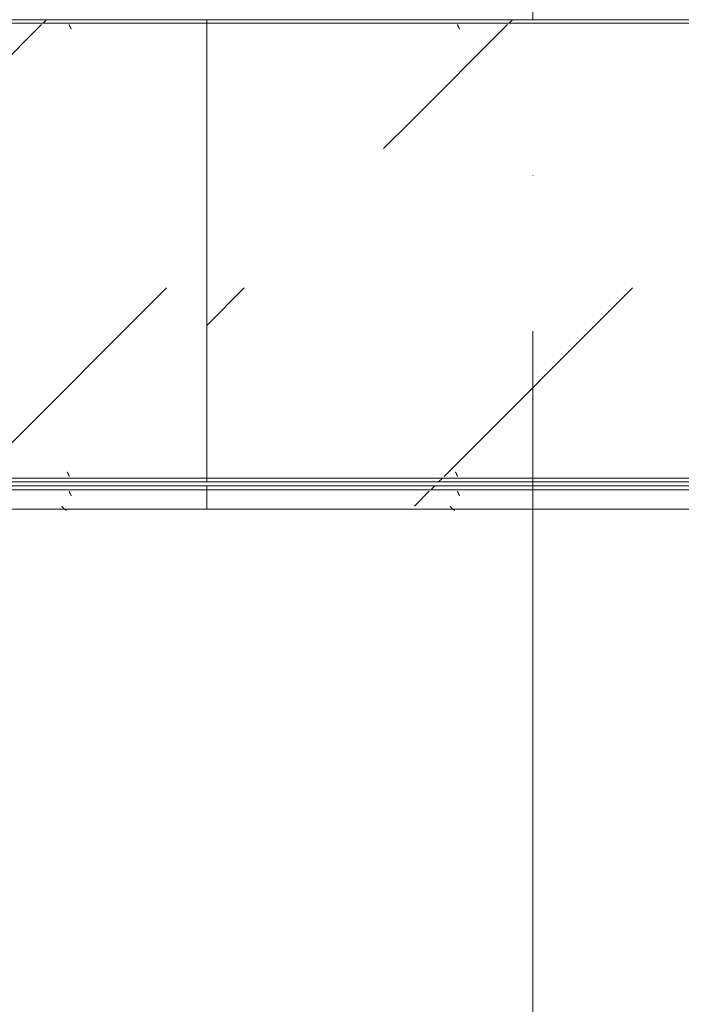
# Model space of a CAD drawing. Header units: millimetres. Extents: x -5460 to 47962, y 30005 to 103451.
# Tile 62 of 192: x 19417 to 20269, y 40739 to 42006. Entities that reach past the tile are written whole.
import ezdxf
from ezdxf import colors
from ezdxf.entities.mleader import LeaderData, LeaderLine
from ezdxf.math import Vec2, Vec3

# ---------------------------------------------------------------- set-up
doc = ezdxf.new("R2010")
doc.units = ezdxf.units.MM
doc.linetypes.add('4_ Штрихпунктир_ 10 х 2 мм', pattern=[1400, 1000, -200, 0, -200])
for name, color, linetype, lineweight in [('M-EQPM-____-OTLN', 7, 'Continuous', 9), ('S-GRID-____-OTLN', 7, 'Continuous', 9), ('ДЕВИ', 7, 'Continuous', 0)]:
    doc.layers.add(name, color=color, linetype=linetype, lineweight=lineweight)
doc.styles.add('ДЕВИ', font='CS_Gost2304.shx', dxfattribs={"width": 0.8})
pattern_1 = [(45, (19080, 40625), (0, 1000), [50, -1364.214]), (45, (19080, 40125), (0, 1000), [50, -1364.214]), (45, (19580, 40125), (0, 1000), [50, -1364.214]), (45, (19794.64, 40839.64), (0, 1000), [403.55, -1010.664]), (45, (19794.64, 40339.64), (0, 1000), [403.55, -1010.664]), (45, (19294.64, 40839.64), (0, 1000), [403.55, -1010.664]), (45, (19294.64, 40339.64), (0, 1000), [453.55, -960.664])]
pattern_2 = [(45, (18080, 40625), (0, 1000), [50, -1364.214]), (45, (18080, 40125), (0, 1000), [50, -1364.214]), (45, (18580, 40125), (0, 1000), [50, -1364.214]), (45, (18794.64, 40839.64), (0, 1000), [403.55, -1010.664]), (45, (18794.64, 40339.64), (0, 1000), [403.55, -1010.664]), (45, (18294.64, 40839.64), (0, 1000), [403.55, -1010.664]), (45, (18294.64, 40339.64), (0, 1000), [453.55, -960.664])]
pattern_3 = [(45, (17680, 40625), (0, 1000), [50, -1364.214]), (45, (17680, 40125), (0, 1000), [50, -1364.214]), (45, (18180, 40125), (0, 1000), [50, -1364.214]), (45, (18394.64, 40839.64), (0, 1000), [403.55, -1010.664]), (45, (18394.64, 40339.64), (0, 1000), [403.55, -1010.664]), (45, (17894.64, 40839.64), (0, 1000), [403.55, -1010.664]), (45, (17894.64, 40339.64), (0, 1000), [453.55, -960.664])]
pattern_4 = [(45, (16680, 40625), (0, 1000), [50, -1364.214]), (45, (16680, 40125), (0, 1000), [50, -1364.214]), (45, (17180, 40125), (0, 1000), [50, -1364.214]), (45, (17394.64, 40839.64), (0, 1000), [403.55, -1010.664]), (45, (17394.64, 40339.64), (0, 1000), [403.55, -1010.664]), (45, (16894.64, 40839.64), (0, 1000), [403.55, -1010.664]), (45, (16894.64, 40339.64), (0, 1000), [453.55, -960.664])]

# ---------------------------------------------------------------- blocks, each defined once
blk = doc.blocks.new('FP_464-ВКК_01_К1_З_ЭОМ_кабель_')
at = {"layer": 'M-EQPM-____-OTLN', "color": 7, "true_color": 0xffffff}
for p, q in [((2077.1, 588), (2077.1, 587.9)), ((2077.1, 587.9), (2077.2, 587.7)), ((2077.2, 587.7), (2077.2, 587.6)), ((2077.2, 587.6), (2077.3, 587.5)), ((2077.3, 587.5), (2077.3, 587.3)), ((2077.3, 587.3), (2077.3, 587.2)), ((2077.3, 587.2), (2077.4, 587.1)), ((2077.4, 587.1), (2077.4, 586.9)), ((2077.4, 586.9), (2077.5, 586.8)), ((2077.5, 586.8), (2077.5, 586.7)), ((2077.5, 586.7), (2077.6, 586.5)), ((2077.6, 586.5), (2077.6, 586.4)), ((2077.6, 586.4), (2077.7, 586.3)), ((2077.7, 586.3), (2077.7, 586.1)), ((2077.7, 586.1), (2077.8, 586)), ((2077.8, 586), (2077.8, 585.9)), ((2077.8, 585.9), (2077.9, 585.8)), ((2077.9, 585.8), (2077.9, 585.6)), ((2077.9, 585.6), (2078, 585.5)), ((2078, 585.5), (2078, 585.4)), ((2078, 585.4), (2078.1, 585.3)), ((2078.1, 585.3), (2078.1, 585.2)), ((2078.1, 585.2), (2078.2, 585.1)), ((2078.2, 585.1), (2078.2, 584.9)), ((2078.2, 584.9), (2078.3, 584.8)), ((2078.3, 584.8), (2078.3, 584.7)), ((2078.3, 584.7), (2078.4, 584.6)), ((2078.4, 584.6), (2078.4, 584.5)), ((2078.4, 584.5), (2078.5, 584.4)), ((2078.5, 584.4), (2078.5, 584.3)), ((2078.5, 584.3), (2078.6, 584.2)), ((2078.6, 584.2), (2078.6, 584.1)), ((2078.6, 584.1), (2078.7, 584)), ((2078.7, 584), (2078.7, 583.9)), ((2078.7, 583.9), (2078.8, 583.8)), ((2078.8, 583.8), (2078.8, 583.7)), ((2078.8, 583.7), (2078.9, 583.7)), ((2078.9, 583.7), (2078.9, 583.6)), ((2078.9, 583.6), (2079, 583.5)), ((2079, 583.5), (2079, 583.4)), ((2079, 583.4), (2079.1, 583.3)), ((2079.1, 583.3), (2079.1, 583.3)), ((2079.1, 583.3), (2079.2, 583.2)), ((2079.2, 583.2), (2079.2, 583.1)), ((2079.2, 583.1), (2079.3, 583.1)), ((2079.3, 583.1), (2079.3, 583)), ((2079.3, 583), (2079.4, 583)), ((2079.4, 583), (2079.4, 582.9)), ((2079.4, 582.9), (2079.5, 582.9)), ((2079.5, 582.9), (2079.5, 582.8)), ((2079.5, 582.8), (2079.6, 582.8)), ((2079.6, 582.8), (2079.6, 582.7)), ((2079.6, 582.7), (2079.7, 582.7)), ((2079.7, 582.7), (2079.7, 582.7)), ((2079.7, 582.7), (2079.7, 582.6)), ((2079.7, 582.6), (2079.8, 582.6)), ((2079.8, 582.6), (2079.8, 582.6)), ((2079.8, 582.6), (2079.9, 582.5)), ((2079.9, 582.5), (2079.9, 582.5)), ((2079.9, 582.5), (2080, 582.5)), ((2080, 582.5), (2080, 582.5)), ((2080, 582.5), (2080.1, 582.5)), ((2080.1, 582.5), (2080.1, 582.5))]:
    blk.add_line(p, q, dxfattribs=at)
blk = doc.blocks.new('FP_465-ВКК_01_К1_З_ЭОМ_кабель_')
at = {"layer": 'M-EQPM-____-OTLN', "color": 7, "true_color": 0xffffff}
for p, q in [((2074, 11.8), (2074, 11.8)), ((2074, 11.8), (2074.1, 11.8)), ((2074.1, 11.8), (2074.1, 11.7)), ((2074.1, 11.7), (2074.2, 11.7)), ((2074.2, 11.7), (2074.2, 11.7)), ((2074.2, 11.7), (2074.3, 11.7)), ((2074.3, 11.7), (2074.3, 11.7)), ((2074.3, 11.7), (2074.4, 11.6)), ((2074.4, 11.6), (2074.4, 11.6)), ((2074.4, 11.6), (2074.5, 11.6)), ((2074.5, 11.6), (2074.5, 11.5)), ((2074.5, 11.5), (2074.5, 11.5)), ((2074.5, 11.5), (2074.6, 11.4)), ((2074.6, 11.4), (2074.6, 11.4)), ((2074.6, 11.4), (2074.7, 11.4)), ((2074.7, 11.4), (2074.7, 11.3)), ((2074.7, 11.3), (2074.8, 11.2)), ((2074.8, 11.2), (2074.8, 11.2)), ((2074.8, 11.2), (2074.9, 11.1)), ((2074.9, 11.1), (2074.9, 11.1)), ((2074.9, 11.1), (2075, 11)), ((2075, 11), (2075, 10.9)), ((2075, 10.9), (2075.1, 10.8)), ((2075.1, 10.8), (2075.1, 10.8)), ((2075.1, 10.8), (2075.2, 10.7)), ((2075.2, 10.7), (2075.2, 10.6)), ((2075.2, 10.6), (2075.3, 10.5)), ((2075.3, 10.5), (2075.3, 10.4)), ((2075.3, 10.4), (2075.4, 10.3)), ((2075.4, 10.3), (2075.4, 10.2)), ((2075.4, 10.2), (2075.5, 10.2)), ((2075.5, 10.2), (2075.5, 10.1)), ((2075.5, 10.1), (2075.6, 10)), ((2075.6, 10), (2075.6, 9.9)), ((2075.6, 9.9), (2075.7, 9.8)), ((2075.7, 9.8), (2075.7, 9.6)), ((2075.7, 9.6), (2075.8, 9.5)), ((2075.8, 9.5), (2075.8, 9.4)), ((2075.8, 9.4), (2075.9, 9.3)), ((2075.9, 9.3), (2075.9, 9.2)), ((2075.9, 9.2), (2076, 9.1)), ((2076, 9.1), (2076, 9)), ((2076, 9), (2076.1, 8.9)), ((2076.1, 8.9), (2076.1, 8.7)), ((2076.1, 8.7), (2076.2, 8.6)), ((2076.2, 8.6), (2076.2, 8.5)), ((2076.2, 8.5), (2076.3, 8.4)), ((2076.3, 8.4), (2076.3, 8.2)), ((2076.3, 8.2), (2076.4, 8.1)), ((2076.4, 8.1), (2076.4, 8)), ((2076.4, 8), (2076.5, 7.9)), ((2076.5, 7.9), (2076.5, 7.7)), ((2076.5, 7.7), (2076.6, 7.6)), ((2076.6, 7.6), (2076.6, 7.5)), ((2076.6, 7.5), (2076.7, 7.3)), ((2076.7, 7.3), (2076.7, 7.2)), ((2076.7, 7.2), (2076.8, 7.1)), ((2076.8, 7.1), (2076.8, 6.9)), ((2076.8, 6.9), (2076.9, 6.8)), ((2076.9, 6.8), (2076.9, 6.7)), ((2076.9, 6.7), (2077, 6.5)), ((2077, 6.5), (2077, 6.4)), ((2077, 6.4), (2077.1, 6.3))]:
    blk.add_line(p, q, dxfattribs=at)
blk = doc.blocks.new('ПР_Низ пояс - Тип 1-V463-ВКК_01_К1_З_ЭОМ_кабель_')
at = {"layer": 'M-EQPM-____-OTLN', "true_color": 0xffffff}
h = blk.add_hatch(dxfattribs=at)
h.set_pattern_fill('FP_146', style=0, pattern_type=2)
h.set_pattern_definition(pattern_1)
h.paths.add_polyline_path([(1707.3, 595), (1000, 595), (1000, 590), (2400, 590), (2400, 595), (1873.6, 595)])
h = blk.add_hatch(dxfattribs=at)
h.set_pattern_fill('FP_146', style=0, pattern_type=2)
h.set_pattern_definition(pattern_1)
h.paths.add_polyline_path([(1541.1, 588), (1000, 588), (1000, 6.3), (2400, 6.3), (2400, 588), (1707.3, 588)])
h = blk.add_hatch(dxfattribs=at)
h.set_pattern_fill('FP_146', style=0, pattern_type=2)
h.set_pattern_definition(pattern_1)
h.paths.add_polyline_path([(2400, 4.3), (1000, 4.3), (1000, 0), (2400, 0)])
at = {"layer": 'M-EQPM-____-OTLN', "color": 253, "true_color": 0xaaaaaa}
for p, q in [((1000, 595), (2400, 595)), ((1000, 590), (2400, 590)), ((2400, 595), (2400, 590)), ((2400, 590), (2400, 588)), ((2400, 588), (2400, 6.3)), ((1000, 4.3), (2400, 4.3)), ((1000, 0), (2400, 0)), ((2400, 6.3), (2400, 4.3)), ((2400, 4.3), (2400, 0))]:
    blk.add_line(p, q, dxfattribs=at)
for name in ['FP_464-ВКК_01_К1_З_ЭОМ_кабель_', 'FP_465-ВКК_01_К1_З_ЭОМ_кабель_']:
    blk.add_blockref(name, (0, 0), dxfattribs=at)
blk = doc.blocks.new('FP_467-ВКК_01_К1_З_ЭОМ_кабель_')
at = {"layer": 'M-EQPM-____-OTLN', "color": 7, "true_color": 0xffffff}
for p, q in [((1074, 612.5), (1074, 612.5)), ((1074, 612.5), (1074.1, 612.5)), ((1074.1, 612.5), (1074.1, 612.5)), ((1074.1, 612.5), (1074.2, 612.5)), ((1074.2, 612.5), (1074.2, 612.5)), ((1074.2, 612.5), (1074.3, 612.4)), ((1074.3, 612.4), (1074.3, 612.4)), ((1074.3, 612.4), (1074.4, 612.4)), ((1074.4, 612.4), (1074.4, 612.3)), ((1074.4, 612.3), (1074.5, 612.3)), ((1074.5, 612.3), (1074.5, 612.3)), ((1074.5, 612.3), (1074.6, 612.2)), ((1074.6, 612.2), (1074.6, 612.2)), ((1074.6, 612.2), (1074.7, 612.1)), ((1074.7, 612.1), (1074.7, 612.1)), ((1074.7, 612.1), (1074.8, 612)), ((1074.8, 612), (1074.8, 612)), ((1074.8, 612), (1074.9, 611.9)), ((1074.9, 611.9), (1074.9, 611.9)), ((1074.9, 611.9), (1075, 611.8)), ((1075, 611.8), (1075, 611.7)), ((1075, 611.7), (1075.1, 611.7)), ((1075.1, 611.7), (1075.1, 611.6)), ((1075.1, 611.6), (1075.2, 611.5)), ((1075.2, 611.5), (1075.2, 611.4)), ((1075.2, 611.4), (1075.3, 611.3)), ((1075.3, 611.3), (1075.3, 611.3)), ((1075.3, 611.3), (1075.4, 611.2)), ((1075.4, 611.2), (1075.4, 611.1)), ((1075.4, 611.1), (1075.5, 611)), ((1075.5, 611), (1075.5, 610.9)), ((1075.5, 610.9), (1075.6, 610.8)), ((1075.6, 610.8), (1075.6, 610.7)), ((1075.6, 610.7), (1075.7, 610.6)), ((1075.7, 610.6), (1075.7, 610.5)), ((1075.7, 610.5), (1075.8, 610.4)), ((1075.8, 610.4), (1075.8, 610.3)), ((1075.8, 610.3), (1075.9, 610.2)), ((1075.9, 610.2), (1075.9, 610.1)), ((1075.9, 610.1), (1076, 610)), ((1076, 610), (1076, 609.8)), ((1076, 609.8), (1076, 609.7)), ((1076, 609.7), (1076.1, 609.6)), ((1076.1, 609.6), (1076.1, 609.5)), ((1076.1, 609.5), (1076.2, 609.4)), ((1076.2, 609.4), (1076.2, 609.2)), ((1076.2, 609.2), (1076.3, 609.1)), ((1076.3, 609.1), (1076.3, 609)), ((1076.3, 609), (1076.4, 608.9)), ((1076.4, 608.9), (1076.4, 608.7)), ((1076.4, 608.7), (1076.5, 608.6)), ((1076.5, 608.6), (1076.5, 608.5)), ((1076.5, 608.5), (1076.6, 608.3)), ((1076.6, 608.3), (1076.6, 608.2)), ((1076.6, 608.2), (1076.7, 608.1)), ((1076.7, 608.1), (1076.7, 607.9)), ((1076.7, 607.9), (1076.8, 607.8)), ((1076.8, 607.8), (1076.8, 607.7)), ((1076.8, 607.7), (1076.9, 607.5)), ((1076.9, 607.5), (1076.9, 607.4)), ((1076.9, 607.4), (1077, 607.3)), ((1077, 607.3), (1077, 607.1)), ((1077, 607.1), (1077.1, 607))]:
    blk.add_line(p, q, dxfattribs=at)
blk = doc.blocks.new('FP_468-ВКК_01_К1_З_ЭОМ_кабель_')
at = {"layer": 'M-EQPM-____-OTLN', "color": 7, "true_color": 0xffffff}
for p, q in [((1080.6, 631.2), (1080.7, 631.2)), ((1080.7, 631.2), (1080.8, 631.1)), ((1080.8, 631.1), (1080.9, 631.1)), ((1080.9, 631.1), (1081, 631.1)), ((1081, 631.1), (1081.1, 631.1)), ((1081.1, 631.1), (1081.2, 631.1)), ((1081.2, 631.1), (1081.3, 631.1)), ((1081.3, 631.1), (1081.4, 631)), ((1081.4, 631), (1081.5, 631)), ((1081.5, 631), (1081.6, 631)), ((1081.6, 631), (1081.7, 630.9)), ((1081.7, 630.9), (1081.8, 630.9)), ((1081.8, 630.9), (1081.9, 630.8)), ((1081.9, 630.8), (1082, 630.8)), ((1082, 630.8), (1082.1, 630.8)), ((1082.1, 630.8), (1082.1, 630.7)), ((1082.1, 630.7), (1082.2, 630.7)), ((1082.2, 630.7), (1082.3, 630.6)), ((1082.3, 630.6), (1082.4, 630.5)), ((1082.4, 630.5), (1082.5, 630.5)), ((1082.5, 630.5), (1082.6, 630.4)), ((1082.6, 630.4), (1082.7, 630.3)), ((1082.7, 630.3), (1082.8, 630.3)), ((1082.8, 630.3), (1082.9, 630.2)), ((1082.9, 630.2), (1083, 630.1)), ((1083, 630.1), (1083.1, 630)), ((1083.1, 630), (1083.2, 630)), ((1083.2, 630), (1083.3, 629.9)), ((1083.3, 629.9), (1083.4, 629.8)), ((1083.4, 629.8), (1083.5, 629.7)), ((1083.5, 629.7), (1083.6, 629.6)), ((1083.6, 629.6), (1083.7, 629.5)), ((1083.7, 629.5), (1083.8, 629.4)), ((1083.8, 629.4), (1083.9, 629.4)), ((1083.9, 629.4), (1084, 629.3)), ((1084, 629.3), (1084.1, 629.2)), ((1084.1, 629.2), (1084.2, 629.1)), ((1084.2, 629.1), (1084.3, 629)), ((1084.3, 629), (1084.4, 628.9)), ((1084.4, 628.9), (1084.5, 628.7)), ((1084.5, 628.7), (1084.6, 628.6)), ((1084.6, 628.6), (1084.7, 628.5)), ((1084.7, 628.5), (1084.8, 628.4)), ((1084.8, 628.4), (1084.9, 628.3)), ((1084.9, 628.3), (1085, 628.2)), ((1085, 628.2), (1085.1, 628.1)), ((1085.1, 628.1), (1085.2, 628)), ((1085.2, 628), (1085.3, 627.8)), ((1085.3, 627.8), (1085.4, 627.7)), ((1085.4, 627.7), (1085.5, 627.6)), ((1085.5, 627.6), (1085.6, 627.5)), ((1085.6, 627.5), (1085.7, 627.4)), ((1085.7, 627.4), (1085.8, 627.2)), ((1085.8, 627.2), (1085.8, 627.1)), ((1085.8, 627.1), (1085.9, 627)), ((1085.9, 627), (1086, 626.9)), ((1086, 626.9), (1086.1, 626.8)), ((1086.1, 626.8), (1086.2, 626.6)), ((1086.2, 626.6), (1086.3, 626.5)), ((1086.3, 626.5), (1086.4, 626.4)), ((1086.4, 626.4), (1086.5, 626.3)), ((1086.5, 626.3), (1086.6, 626.1)), ((1086.6, 626.1), (1086.7, 626))]:
    blk.add_line(p, q, dxfattribs=at)
blk = doc.blocks.new('ПР_Перед пояса - Тип 1-V466-ВКК_01_К1_З_ЭОМ_кабель_')
at = {"layer": 'M-EQPM-____-OTLN', "true_color": 0xffffff}
h = blk.add_hatch(dxfattribs=at)
h.set_pattern_fill('FP_147', style=0, pattern_type=2)
h.set_pattern_definition(pattern_2)
h.paths.add_polyline_path([(42.4, 626), (0, 626), (0, 607), (1400, 607), (1400, 626), (208.7, 626)])
h = blk.add_hatch(dxfattribs=at)
h.set_pattern_fill('FP_147', style=0, pattern_type=2)
h.set_pattern_definition(pattern_2)
h.paths.add_polyline_path([(208.7, 605), (0, 605), (0, 600), (1400, 600), (1400, 605), (374.9, 605)])
at = {"layer": 'M-EQPM-____-OTLN', "color": 253, "true_color": 0xaaaaaa}
for p, q in [((0, 630), (1400, 630)), ((1400, 630), (1400, 626)), ((1400, 626), (1400, 607)), ((0, 605), (1400, 605)), ((0, 600), (1400, 600)), ((1400, 607), (1400, 605)), ((1400, 605), (1400, 600))]:
    blk.add_line(p, q, dxfattribs=at)
for name in ['FP_468-ВКК_01_К1_З_ЭОМ_кабель_', 'FP_467-ВКК_01_К1_З_ЭОМ_кабель_']:
    blk.add_blockref(name, (0, 0), dxfattribs=at)
blk = doc.blocks.new('FP_470-ВКК_01_К1_З_ЭОМ_кабель_')
at = {"layer": 'M-EQPM-____-OTLN', "color": 7, "true_color": 0xffffff}
for p, q in [((1177.1, 588), (1177.1, 587.9)), ((1177.1, 587.9), (1177.2, 587.7)), ((1177.2, 587.7), (1177.2, 587.6)), ((1177.2, 587.6), (1177.3, 587.5)), ((1177.3, 587.5), (1177.3, 587.3)), ((1177.3, 587.3), (1177.3, 587.2)), ((1177.3, 587.2), (1177.4, 587.1)), ((1177.4, 587.1), (1177.4, 586.9)), ((1177.4, 586.9), (1177.5, 586.8)), ((1177.5, 586.8), (1177.5, 586.7)), ((1177.5, 586.7), (1177.6, 586.5)), ((1177.6, 586.5), (1177.6, 586.4)), ((1177.6, 586.4), (1177.7, 586.3)), ((1177.7, 586.3), (1177.7, 586.1)), ((1177.7, 586.1), (1177.8, 586)), ((1177.8, 586), (1177.8, 585.9)), ((1177.8, 585.9), (1177.9, 585.8)), ((1177.9, 585.8), (1177.9, 585.6)), ((1177.9, 585.6), (1178, 585.5)), ((1178, 585.5), (1178, 585.4)), ((1178, 585.4), (1178.1, 585.3)), ((1178.1, 585.3), (1178.1, 585.2)), ((1178.1, 585.2), (1178.2, 585.1)), ((1178.2, 585.1), (1178.2, 584.9)), ((1178.2, 584.9), (1178.3, 584.8)), ((1178.3, 584.8), (1178.3, 584.7)), ((1178.3, 584.7), (1178.4, 584.6)), ((1178.4, 584.6), (1178.4, 584.5)), ((1178.4, 584.5), (1178.5, 584.4)), ((1178.5, 584.4), (1178.5, 584.3)), ((1178.5, 584.3), (1178.6, 584.2)), ((1178.6, 584.2), (1178.6, 584.1)), ((1178.6, 584.1), (1178.7, 584)), ((1178.7, 584), (1178.7, 583.9)), ((1178.7, 583.9), (1178.8, 583.8)), ((1178.8, 583.8), (1178.8, 583.7)), ((1178.8, 583.7), (1178.9, 583.7)), ((1178.9, 583.7), (1178.9, 583.6)), ((1178.9, 583.6), (1179, 583.5)), ((1179, 583.5), (1179, 583.4)), ((1179, 583.4), (1179.1, 583.3)), ((1179.1, 583.3), (1179.1, 583.3)), ((1179.1, 583.3), (1179.2, 583.2)), ((1179.2, 583.2), (1179.2, 583.1)), ((1179.2, 583.1), (1179.3, 583.1)), ((1179.3, 583.1), (1179.3, 583)), ((1179.3, 583), (1179.4, 583)), ((1179.4, 583), (1179.4, 582.9)), ((1179.4, 582.9), (1179.5, 582.9)), ((1179.5, 582.9), (1179.5, 582.8)), ((1179.5, 582.8), (1179.6, 582.8)), ((1179.6, 582.8), (1179.6, 582.7)), ((1179.6, 582.7), (1179.7, 582.7)), ((1179.7, 582.7), (1179.7, 582.7)), ((1179.7, 582.7), (1179.7, 582.6)), ((1179.7, 582.6), (1179.8, 582.6)), ((1179.8, 582.6), (1179.8, 582.6)), ((1179.8, 582.6), (1179.9, 582.5)), ((1179.9, 582.5), (1179.9, 582.5)), ((1179.9, 582.5), (1180, 582.5)), ((1180, 582.5), (1180, 582.5)), ((1180, 582.5), (1180.1, 582.5)), ((1180.1, 582.5), (1180.1, 582.5))]:
    blk.add_line(p, q, dxfattribs=at)
blk = doc.blocks.new('FP_471-ВКК_01_К1_З_ЭОМ_кабель_')
at = {"layer": 'M-EQPM-____-OTLN', "color": 7, "true_color": 0xffffff}
for p, q in [((1174, 11.8), (1174, 11.8)), ((1174, 11.8), (1174.1, 11.8)), ((1174.1, 11.8), (1174.1, 11.7)), ((1174.1, 11.7), (1174.2, 11.7)), ((1174.2, 11.7), (1174.2, 11.7)), ((1174.2, 11.7), (1174.3, 11.7)), ((1174.3, 11.7), (1174.3, 11.7)), ((1174.3, 11.7), (1174.4, 11.6)), ((1174.4, 11.6), (1174.4, 11.6)), ((1174.4, 11.6), (1174.5, 11.6)), ((1174.5, 11.6), (1174.5, 11.5)), ((1174.5, 11.5), (1174.5, 11.5)), ((1174.5, 11.5), (1174.6, 11.4)), ((1174.6, 11.4), (1174.6, 11.4)), ((1174.6, 11.4), (1174.7, 11.4)), ((1174.7, 11.4), (1174.7, 11.3)), ((1174.7, 11.3), (1174.8, 11.2)), ((1174.8, 11.2), (1174.8, 11.2)), ((1174.8, 11.2), (1174.9, 11.1)), ((1174.9, 11.1), (1174.9, 11.1)), ((1174.9, 11.1), (1175, 11)), ((1175, 11), (1175, 10.9)), ((1175, 10.9), (1175.1, 10.8)), ((1175.1, 10.8), (1175.1, 10.8)), ((1175.1, 10.8), (1175.2, 10.7)), ((1175.2, 10.7), (1175.2, 10.6)), ((1175.2, 10.6), (1175.3, 10.5)), ((1175.3, 10.5), (1175.3, 10.4)), ((1175.3, 10.4), (1175.4, 10.3)), ((1175.4, 10.3), (1175.4, 10.2)), ((1175.4, 10.2), (1175.5, 10.2)), ((1175.5, 10.2), (1175.5, 10.1)), ((1175.5, 10.1), (1175.6, 10)), ((1175.6, 10), (1175.6, 9.9)), ((1175.6, 9.9), (1175.7, 9.8)), ((1175.7, 9.8), (1175.7, 9.6)), ((1175.7, 9.6), (1175.8, 9.5)), ((1175.8, 9.5), (1175.8, 9.4)), ((1175.8, 9.4), (1175.9, 9.3)), ((1175.9, 9.3), (1175.9, 9.2)), ((1175.9, 9.2), (1176, 9.1)), ((1176, 9.1), (1176, 9)), ((1176, 9), (1176.1, 8.9)), ((1176.1, 8.9), (1176.1, 8.7)), ((1176.1, 8.7), (1176.2, 8.6)), ((1176.2, 8.6), (1176.2, 8.5)), ((1176.2, 8.5), (1176.3, 8.4)), ((1176.3, 8.4), (1176.3, 8.2)), ((1176.3, 8.2), (1176.4, 8.1)), ((1176.4, 8.1), (1176.4, 8)), ((1176.4, 8), (1176.5, 7.9)), ((1176.5, 7.9), (1176.5, 7.7)), ((1176.5, 7.7), (1176.6, 7.6)), ((1176.6, 7.6), (1176.6, 7.5)), ((1176.6, 7.5), (1176.7, 7.3)), ((1176.7, 7.3), (1176.7, 7.2)), ((1176.7, 7.2), (1176.8, 7.1)), ((1176.8, 7.1), (1176.8, 6.9)), ((1176.8, 6.9), (1176.9, 6.8)), ((1176.9, 6.8), (1176.9, 6.7)), ((1176.9, 6.7), (1177, 6.5)), ((1177, 6.5), (1177, 6.4)), ((1177, 6.4), (1177.1, 6.3))]:
    blk.add_line(p, q, dxfattribs=at)
blk = doc.blocks.new('ПР_Низ пояс - Тип 1-V469-ВКК_01_К1_З_ЭОМ_кабель_')
at = {"layer": 'M-EQPM-____-OTLN', "true_color": 0xffffff}
h = blk.add_hatch(dxfattribs=at)
h.set_pattern_fill('FP_148', style=0, pattern_type=2)
h.set_pattern_definition(pattern_3)
h.paths.add_polyline_path([(1803.3, 595), (1000, 595), (1000, 590), (2400, 590), (2400, 595), (1969.6, 595)])
h = blk.add_hatch(dxfattribs=at)
h.set_pattern_fill('FP_148', style=0, pattern_type=2)
h.set_pattern_definition(pattern_3)
h.paths.add_polyline_path([(1637.1, 588), (1000, 588), (1000, 6.3), (2400, 6.3), (2400, 588), (1803.3, 588)])
h = blk.add_hatch(dxfattribs=at)
h.set_pattern_fill('FP_148', style=0, pattern_type=2)
h.set_pattern_definition(pattern_3)
h.paths.add_polyline_path([(2400, 4.3), (1000, 4.3), (1000, 0), (2400, 0)])
at = {"layer": 'M-EQPM-____-OTLN', "color": 253, "true_color": 0xaaaaaa}
for p, q in [((1000, 590), (1000, 595)), ((1000, 595), (2400, 595)), ((1000, 588), (1000, 590)), ((1000, 590), (2400, 590)), ((1000, 6.3), (1000, 588)), ((1000, 4.3), (1000, 6.3)), ((1000, 0), (1000, 4.3)), ((1000, 4.3), (2400, 4.3)), ((1000, 0), (2400, 0))]:
    blk.add_line(p, q, dxfattribs=at)
for name in ['FP_470-ВКК_01_К1_З_ЭОМ_кабель_', 'FP_471-ВКК_01_К1_З_ЭОМ_кабель_']:
    blk.add_blockref(name, (0, 0), dxfattribs=at)
blk = doc.blocks.new('FP_473-ВКК_01_К1_З_ЭОМ_кабель_')
at = {"layer": 'M-EQPM-____-OTLN', "color": 7, "true_color": 0xffffff}
for p, q in [((174, 612.5), (174, 612.5)), ((174, 612.5), (174.1, 612.5)), ((174.1, 612.5), (174.1, 612.5)), ((174.1, 612.5), (174.2, 612.5)), ((174.2, 612.5), (174.2, 612.5)), ((174.2, 612.5), (174.3, 612.4)), ((174.3, 612.4), (174.3, 612.4)), ((174.3, 612.4), (174.4, 612.4)), ((174.4, 612.4), (174.4, 612.3)), ((174.4, 612.3), (174.5, 612.3)), ((174.5, 612.3), (174.5, 612.3)), ((174.5, 612.3), (174.6, 612.2)), ((174.6, 612.2), (174.6, 612.2)), ((174.6, 612.2), (174.7, 612.1)), ((174.7, 612.1), (174.7, 612.1)), ((174.7, 612.1), (174.8, 612)), ((174.8, 612), (174.8, 612)), ((174.8, 612), (174.9, 611.9)), ((174.9, 611.9), (174.9, 611.9)), ((174.9, 611.9), (175, 611.8)), ((175, 611.8), (175, 611.7)), ((175, 611.7), (175.1, 611.7)), ((175.1, 611.7), (175.1, 611.6)), ((175.1, 611.6), (175.2, 611.5)), ((175.2, 611.5), (175.2, 611.4)), ((175.2, 611.4), (175.3, 611.3)), ((175.3, 611.3), (175.3, 611.3)), ((175.3, 611.3), (175.4, 611.2)), ((175.4, 611.2), (175.4, 611.1)), ((175.4, 611.1), (175.5, 611)), ((175.5, 611), (175.5, 610.9)), ((175.5, 610.9), (175.6, 610.8)), ((175.6, 610.8), (175.6, 610.7)), ((175.6, 610.7), (175.7, 610.6)), ((175.7, 610.6), (175.7, 610.5)), ((175.7, 610.5), (175.8, 610.4)), ((175.8, 610.4), (175.8, 610.3)), ((175.8, 610.3), (175.9, 610.2)), ((175.9, 610.2), (175.9, 610.1)), ((175.9, 610.1), (176, 610)), ((176, 610), (176, 609.8)), ((176, 609.8), (176, 609.7)), ((176, 609.7), (176.1, 609.6)), ((176.1, 609.6), (176.1, 609.5)), ((176.1, 609.5), (176.2, 609.4)), ((176.2, 609.4), (176.2, 609.2)), ((176.2, 609.2), (176.3, 609.1)), ((176.3, 609.1), (176.3, 609)), ((176.3, 609), (176.4, 608.9)), ((176.4, 608.9), (176.4, 608.7)), ((176.4, 608.7), (176.5, 608.6)), ((176.5, 608.6), (176.5, 608.5)), ((176.5, 608.5), (176.6, 608.3)), ((176.6, 608.3), (176.6, 608.2)), ((176.6, 608.2), (176.7, 608.1)), ((176.7, 608.1), (176.7, 607.9)), ((176.7, 607.9), (176.8, 607.8)), ((176.8, 607.8), (176.8, 607.7)), ((176.8, 607.7), (176.9, 607.5)), ((176.9, 607.5), (176.9, 607.4)), ((176.9, 607.4), (177, 607.3)), ((177, 607.3), (177, 607.1)), ((177, 607.1), (177.1, 607))]:
    blk.add_line(p, q, dxfattribs=at)
blk = doc.blocks.new('FP_474-ВКК_01_К1_З_ЭОМ_кабель_')
at = {"layer": 'M-EQPM-____-OTLN', "color": 7, "true_color": 0xffffff}
for p, q in [((180.6, 631.2), (180.7, 631.2)), ((180.7, 631.2), (180.8, 631.1)), ((180.8, 631.1), (180.9, 631.1)), ((180.9, 631.1), (181, 631.1)), ((181, 631.1), (181.1, 631.1)), ((181.1, 631.1), (181.2, 631.1)), ((181.2, 631.1), (181.3, 631.1)), ((181.3, 631.1), (181.4, 631)), ((181.4, 631), (181.5, 631)), ((181.5, 631), (181.6, 631)), ((181.6, 631), (181.7, 630.9)), ((181.7, 630.9), (181.8, 630.9)), ((181.8, 630.9), (181.9, 630.8)), ((181.9, 630.8), (182, 630.8)), ((182, 630.8), (182.1, 630.8)), ((182.1, 630.8), (182.1, 630.7)), ((182.1, 630.7), (182.2, 630.7)), ((182.2, 630.7), (182.3, 630.6)), ((182.3, 630.6), (182.4, 630.5)), ((182.4, 630.5), (182.5, 630.5)), ((182.5, 630.5), (182.6, 630.4)), ((182.6, 630.4), (182.7, 630.3)), ((182.7, 630.3), (182.8, 630.3)), ((182.8, 630.3), (182.9, 630.2)), ((182.9, 630.2), (183, 630.1)), ((183, 630.1), (183.1, 630)), ((183.1, 630), (183.2, 630)), ((183.2, 630), (183.3, 629.9)), ((183.3, 629.9), (183.4, 629.8)), ((183.4, 629.8), (183.5, 629.7)), ((183.5, 629.7), (183.6, 629.6)), ((183.6, 629.6), (183.7, 629.5)), ((183.7, 629.5), (183.8, 629.4)), ((183.8, 629.4), (183.9, 629.4)), ((183.9, 629.4), (184, 629.3)), ((184, 629.3), (184.1, 629.2)), ((184.1, 629.2), (184.2, 629.1)), ((184.2, 629.1), (184.3, 629)), ((184.3, 629), (184.4, 628.9)), ((184.4, 628.9), (184.5, 628.7)), ((184.5, 628.7), (184.6, 628.6)), ((184.6, 628.6), (184.7, 628.5)), ((184.7, 628.5), (184.8, 628.4)), ((184.8, 628.4), (184.9, 628.3)), ((184.9, 628.3), (185, 628.2)), ((185, 628.2), (185.1, 628.1)), ((185.1, 628.1), (185.2, 628)), ((185.2, 628), (185.3, 627.8)), ((185.3, 627.8), (185.4, 627.7)), ((185.4, 627.7), (185.5, 627.6)), ((185.5, 627.6), (185.6, 627.5)), ((185.6, 627.5), (185.7, 627.4)), ((185.7, 627.4), (185.8, 627.2)), ((185.8, 627.2), (185.8, 627.1)), ((185.8, 627.1), (185.9, 627)), ((185.9, 627), (186, 626.9)), ((186, 626.9), (186.1, 626.8)), ((186.1, 626.8), (186.2, 626.6)), ((186.2, 626.6), (186.3, 626.5)), ((186.3, 626.5), (186.4, 626.4)), ((186.4, 626.4), (186.5, 626.3)), ((186.5, 626.3), (186.6, 626.1)), ((186.6, 626.1), (186.7, 626))]:
    blk.add_line(p, q, dxfattribs=at)
blk = doc.blocks.new('ПР_Перед пояса - Тип 1-V472-ВКК_01_К1_З_ЭОМ_кабель_')
at = {"layer": 'M-EQPM-____-OTLN', "true_color": 0xffffff}
h = blk.add_hatch(dxfattribs=at)
h.set_pattern_fill('FP_149', style=0, pattern_type=2)
h.set_pattern_definition(pattern_4)
h.paths.add_polyline_path([(138.4, 626), (0, 626), (0, 607), (1400, 607), (1400, 626), (304.7, 626)])
h = blk.add_hatch(dxfattribs=at)
h.set_pattern_fill('FP_149', style=0, pattern_type=2)
h.set_pattern_definition(pattern_4)
h.paths.add_polyline_path([(304.7, 605), (0, 605), (0, 600), (1400, 600), (1400, 605), (470.9, 605)])
at = {"layer": 'M-EQPM-____-OTLN', "color": 253, "true_color": 0xaaaaaa}
for p, q in [((0, 626), (0, 630)), ((0, 630), (1400, 630)), ((0, 607), (0, 626)), ((0, 605), (0, 607)), ((0, 600), (0, 605)), ((0, 605), (1400, 605)), ((0, 600), (1400, 600))]:
    blk.add_line(p, q, dxfattribs=at)
for name in ['FP_474-ВКК_01_К1_З_ЭОМ_кабель_', 'FP_473-ВКК_01_К1_З_ЭОМ_кабель_']:
    blk.add_blockref(name, (0, 0), dxfattribs=at)
blk = doc.blocks.new('Наметкина 10_РД_АРФ_К1_R21_rvt-1-ВКК_01_К1_З_ЭОМ_кабель_')
at = {"layer": 'M-EQPM-____-OTLN', "color": 253, "lineweight": 9, "true_color": 0xaaaaaa, "rotation": 180}
for name, p in [('ПР_Низ пояс - Тип 1-V469-ВКК_01_К1_З_ЭОМ_кабель_', (18680, 41125)), ('ПР_Низ пояс - Тип 1-V463-ВКК_01_К1_З_ЭОМ_кабель_', (20080, 41125)), ('ПР_Перед пояса - Тип 1-V472-ВКК_01_К1_З_ЭОМ_кабель_', (17680, 41125)), ('ПР_Перед пояса - Тип 1-V466-ВКК_01_К1_З_ЭОМ_кабель_', (19080, 41125))]:
    blk.add_blockref(name, p, dxfattribs=at)

msp = doc.modelspace()

# ---------------------------------------------------------------- linework, layer by layer
at = {"layer": 'S-GRID-____-OTLN', "color": 253, "linetype": '4_ Штрихпунктир_ 10 х 2 мм', "true_color": 0xaaaaaa}
msp.add_line((20077.6, 30804.7), (20077.6, 102650.8), dxfattribs=at)

# ---------------------------------------------------------------- block references
at = {"lineweight": 5}
msp.add_blockref('Наметкина 10_РД_АРФ_К1_R21_rvt-1-ВКК_01_К1_З_ЭОМ_кабель_', (1977.6, 881.2), dxfattribs=at)

# ---------------------------------------------------------------- leaders
at = {"layer": 'ДЕВИ', "color": 7}
ml = msp.add_multileader_mtext('Standard', dxfattribs=at)
ml.set_content('{\\C7;ГК1.11\\PЭлектроподогрев трубы\\PДЕВИ Pipeguard-25   L=5м, 125 Вт. 230 В.^JУчасток 11.}', color=5, style='ДЕВИ')
ml.set_leader_properties()
ml.build(insert=Vec2(0, 0))
ml.multileader.update_dxf_attribs({"text_left_attachment_type": 5, "text_right_attachment_type": 5, "dogleg_length": 1, "arrow_head_size": 50})
ctx = ml.context
ctx.base_point, ctx.char_height, ctx.arrow_head_size, ctx.landing_gap_size, ctx.plane_origin = Vec3(17648.2, 39744.9), 200, 50, 0, Vec3(30141, 45531.5)
ctx.left_attachment, ctx.right_attachment = 5, 5
notes = []
notes.append((ctx, [(0, (1, 1, 0), (17647.2, 39744.9), (1, 0), 1, [(0, [(15977.7, 42511.5)], 0, [])])]))
ctx.mtext.insert, ctx.mtext.width, ctx.mtext.defined_height, ctx.mtext.flow_direction = Vec3(17648.2, 41010.7), 6192.927, 1240, 5
for ctx, leaders in notes:
    for number, flags, end, landing, length, lines in leaders:
        leader = LeaderData()
        leader.index, (leader.has_last_leader_line, leader.has_dogleg_vector, leader.attachment_direction) = number, flags
        leader.last_leader_point, leader.dogleg_vector, leader.dogleg_length = Vec3(end), Vec3(landing), length
        for number, points, colour, breaks in lines:
            line = LeaderLine()
            line.index, line.vertices, line.color, line.breaks = number, Vec3.list(points), colors.encode_raw_color(colour), breaks
            leader.lines.append(line)
        ctx.leaders.append(leader)

doc.saveas('drawing.dxf')
